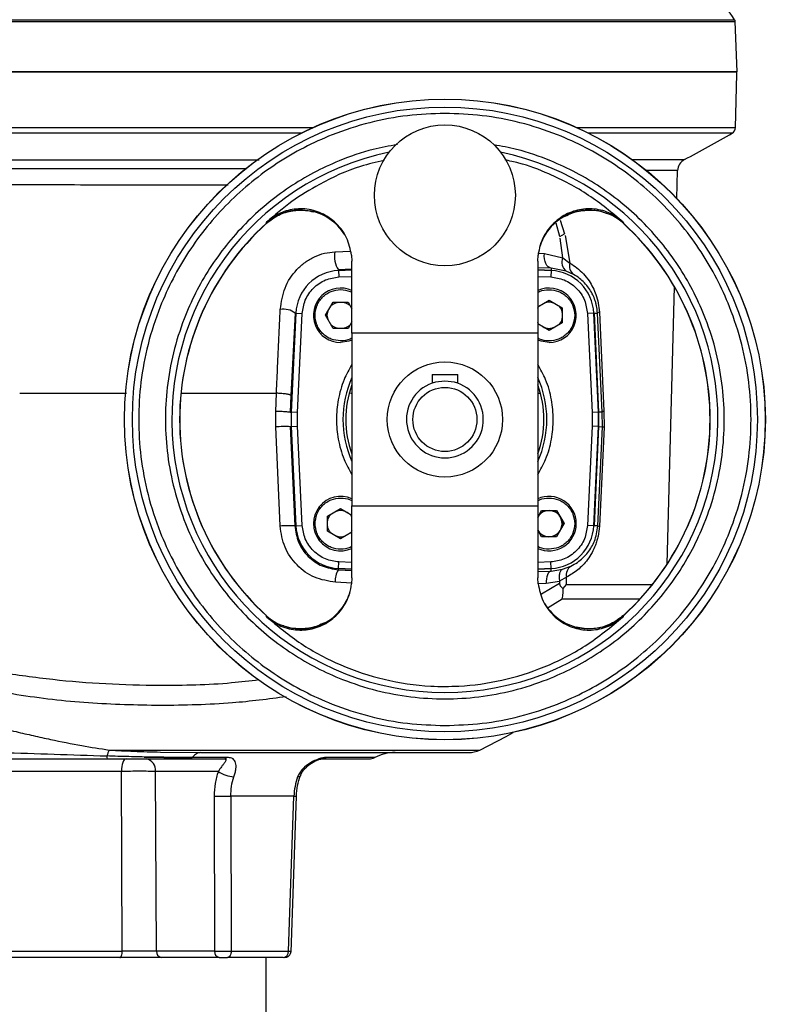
# Model space of a CAD drawing. Header units: millimetres. Extents: x 555 to 1891, y 89 to 1282.
# Tile 25 of 39: x 1041 to 1157, y 633 to 787. Entities that reach past the tile are written whole.
import ezdxf

# ---------------------------------------------------------------- set-up
doc = ezdxf.new("R2010")
doc.units = ezdxf.units.MM

msp = doc.modelspace()

# ---------------------------------------------------------------- linework, layer by layer
at = {"color": 8, "linetype": 'Continuous', "lineweight": 25}
for p, q in [((972.94, 786.27), (1152.39, 786.27)), ((973.04, 786.54), (1062.67, 786.54)), ((1062.67, 786.54), (1152.3, 786.54)), ((1086.41, 769.68), (972.92, 769.68)), ((1084.67, 768.84), (973.4, 768.84)), ((1152.42, 769.68), (1127.72, 769.68)), ((1151.93, 768.84), (1129.47, 768.84)), ((1136.3, 764.71), (1144.48, 764.71)), ((1143.39, 762.98), (1138.56, 762.98)), ((1125.05, 755.23), (1125.75, 753.11)), ((1125, 752.69), (1124.45, 754.77)), ((1089.9, 750.3), (1092.4, 750.41)), ((1121.57, 750.09), (1122.6, 750.03)), ((1092.57, 747.58), (1090.48, 747.47)), ((1090.48, 747.4), (1092.57, 747.5)), ((1090.48, 747.4), (1090.48, 747.38)), ((1123.67, 747.75), (1121.57, 747.82)), ((1121.57, 747.5), (1123.66, 747.4)), ((1123.66, 747.4), (1123.66, 747.38)), ((1090.53, 746.38), (1092.57, 746.47)), ((1121.57, 746.47), (1123.61, 746.38)), ((1083.07, 725.24), (1083.09, 725.24)), ((1131.07, 725.24), (1131.04, 725.24)), ((1083.07, 723.01), (1083.09, 723.01)), ((1131.04, 723.01), (1131.07, 723.01)), ((1092.57, 701.77), (1090.53, 701.87)), ((1123.61, 701.87), (1121.57, 701.77)), ((1090.47, 700.65), (1092.57, 700.55)), ((1090.48, 700.84), (1090.48, 700.87)), ((1092.57, 700.74), (1090.48, 700.84)), ((1123.66, 700.84), (1121.57, 700.74)), ((1121.57, 700.37), (1123.68, 700.45)), ((1123.66, 700.84), (1123.66, 700.87)), ((1092.57, 698.58), (1089.97, 698.71)), ((1122.87, 698.51), (1121.62, 698.46)), ((1122.14, 696.89), (1124.97, 698.58)), ((1126.04, 698.35), (1139.46, 698.35)), ((1123.21, 694.78), (1125.36, 696.1)), ((1125.36, 696.1), (1137.53, 696.1)), ((1054.67, 672.51), (1112.5, 672.51)), ((1096.12, 671.35), (1088.52, 671.35))]:
    msp.add_line(p, q, dxfattribs=at)
at = {"color": 7, "linetype": 'Continuous', "lineweight": 25}
for p, q in [((1152.67, 778.42), (1152.39, 786.27)), ((1152.42, 769.68), (1152.64, 778.1)), ((1143.28, 758.63), (1143.39, 762.98)), ((1079.21, 754.75), (1079.22, 754.91)), ((1134.91, 754.91), (1134.93, 754.75)), ((1079.18, 754.71), (1079.21, 754.75)), ((1134.93, 754.75), (1134.96, 754.71)), ((1125, 752.69), (1125.75, 753.11)), ((1125.5, 749.36), (1125.05, 752.41)), ((1125.82, 752.83), (1126.59, 748.54)), ((1092.51, 749.78), (1092.57, 748.84)), ((1092.57, 737.62), (1092.57, 748.84)), ((1121.57, 748.84), (1121.62, 749.78)), ((1121.57, 748.84), (1121.57, 737.62)), ((1122.6, 750.03), (1125.5, 749.36)), ((1125.5, 749.36), (1126.59, 748.54)), ((1092.57, 747.48), (1090.48, 747.38)), ((1090.48, 747.47), (1090.48, 747.4)), ((1090.48, 747.38), (1090.53, 746.38)), ((1123.66, 747.38), (1121.57, 747.48)), ((1123.66, 747.38), (1123.61, 746.38)), ((1123.67, 747.75), (1123.66, 747.4)), ((1126, 747.3), (1123.67, 747.75)), ((1127.15, 746.77), (1126, 747.3)), ((1141.78, 701.58), (1142.92, 744.81)), ((1121.57, 741.73), (1123.33, 742.74)), ((1123.33, 742.74), (1125.37, 741.57)), ((1088.45, 740.39), (1089.63, 742.43)), ((1088.7, 740.39), (1088.83, 741.05)), ((1089.63, 742.43), (1091.98, 742.43)), ((1091.98, 742.43), (1092.57, 741.42)), ((1125.37, 741.57), (1125.37, 739.21)), ((1083.7, 740.72), (1083.04, 727.85)), ((1083.07, 725.24), (1083.79, 740.71)), ((1083.81, 740.71), (1083.09, 725.24)), ((1083.81, 740.71), (1084.81, 740.66)), ((1084.09, 725.19), (1084.81, 740.66)), ((1089.63, 738.34), (1088.45, 740.39)), ((1088.83, 739.72), (1088.7, 740.39)), ((1130.32, 740.71), (1129.32, 740.66)), ((1129.32, 740.66), (1130.04, 725.19)), ((1131.04, 725.24), (1130.32, 740.71)), ((1130.35, 740.71), (1130.89, 740.74)), ((1130.35, 740.71), (1131.07, 725.24)), ((1131.64, 725.26), (1130.89, 740.74)), ((1131.18, 740.88), (1131.9, 725.41)), ((1091.98, 738.34), (1089.63, 738.34)), ((1092.57, 739.36), (1091.98, 738.34)), ((1123.33, 738.03), (1121.57, 739.05)), ((1125.37, 739.21), (1123.33, 738.03)), ((1121.57, 737.62), (1092.57, 737.62)), ((1092.57, 737.62), (1092.57, 710.62)), ((1121.57, 737.62), (1121.57, 710.62)), ((1105.07, 731.12), (1105.07, 729.78)), ((1105.07, 731.12), (1109.07, 731.12)), ((1109.07, 729.78), (1109.07, 731.12)), ((1080.66, 725.39), (1080.78, 728.22)), ((1083.04, 727.85), (1082.92, 725.24)), ((1092.33, 728.22), (1092.57, 728.22)), ((1121.57, 728.22), (1121.83, 728.22)), ((1080.66, 722.96), (1080.66, 725.39)), ((1082.92, 725.24), (1083.07, 725.24)), ((1084.09, 725.19), (1083.09, 725.24)), ((1084.09, 723.06), (1084.09, 725.19)), ((1131.04, 725.24), (1130.04, 725.19)), ((1130.04, 725.19), (1130.04, 723.06)), ((1131.64, 725.26), (1131.07, 725.24)), ((1131.65, 722.98), (1131.64, 725.26)), ((1131.9, 725.41), (1131.91, 722.94)), ((1081.35, 707.49), (1080.66, 722.96)), ((1082.92, 723), (1083.07, 723.01)), ((1082.92, 723), (1083.63, 707.53)), ((1083.79, 707.53), (1083.07, 723.01)), ((1083.09, 723.01), (1084.09, 723.06)), ((1083.09, 723.01), (1083.81, 707.53)), ((1084.81, 707.58), (1084.09, 723.06)), ((1130.04, 723.06), (1129.32, 707.58)), ((1131.04, 723.01), (1130.04, 723.06)), ((1130.32, 707.53), (1131.04, 723.01)), ((1131.07, 723.01), (1130.35, 707.53)), ((1130.92, 707.51), (1131.65, 722.98)), ((1131.07, 723.01), (1131.65, 722.98)), ((1131.91, 722.94), (1131.19, 707.47)), ((1092.57, 710.62), (1121.57, 710.62)), ((1092.57, 699.41), (1092.57, 710.62)), ((1121.57, 710.62), (1121.57, 699.41)), ((1088.76, 709.04), (1090.8, 710.22)), ((1088.76, 706.68), (1088.76, 709.04)), ((1090.8, 710.22), (1092.57, 709.2)), ((1121.57, 708.89), (1122.15, 709.9)), ((1122.15, 709.9), (1124.51, 709.9)), ((1124.51, 709.9), (1125.69, 707.86)), ((1083.81, 707.53), (1084.81, 707.58)), ((1125.69, 707.86), (1124.51, 705.82)), ((1125.3, 708.53), (1125.43, 707.86)), ((1125.43, 707.86), (1125.3, 707.19)), ((1130.32, 707.53), (1129.32, 707.58)), ((1130.92, 707.51), (1130.35, 707.53)), ((1090.8, 705.5), (1088.76, 706.68)), ((1092.57, 706.52), (1090.8, 705.5)), ((1122.15, 705.82), (1121.57, 706.83)), ((1124.51, 705.82), (1122.15, 705.82)), ((1090.48, 700.87), (1090.53, 701.87)), ((1123.66, 700.87), (1123.61, 701.87)), ((1125.45, 700.73), (1126.75, 701.22)), ((1090.47, 700.65), (1090.48, 700.84)), ((1090.48, 700.87), (1092.57, 700.77)), ((1121.57, 700.77), (1123.66, 700.87)), ((1123.68, 700.45), (1123.66, 700.84)), ((1123.68, 700.45), (1125.45, 700.73)), ((1126.06, 699.5), (1124.96, 698.9)), ((1126.04, 698.35), (1126.06, 699.5)), ((1092.57, 699.41), (1092.51, 698.47)), ((1121.62, 698.47), (1121.57, 699.41)), ((1124.97, 698.83), (1122.87, 698.51)), ((1124.96, 698.9), (1124.97, 698.83)), ((1124.97, 698.83), (1124.97, 698.58)), ((1125.54, 697.71), (1126.04, 698.35)), ((1079.21, 693.49), (1079.18, 693.54)), ((1079.22, 693.33), (1079.21, 693.49)), ((1134.93, 693.49), (1134.91, 693.33)), ((1134.96, 693.54), (1134.93, 693.49)), ((1062.67, 672.19), (1068.98, 672.12)), ((1067.24, 671.12), (1072.52, 671.12)), ((1073.01, 671.35), (1067.62, 671.35)), ((1056.59, 669.18), (1036.74, 669.18)), ((1056.71, 641.1), (1056.59, 669.18)), ((1071.68, 669.18), (1061.88, 669.18)), ((1062.07, 641.1), (1061.88, 669.18)), ((1071.06, 665.31), (1071.12, 641.1)), ((1083.5, 665.31), (1073.65, 665.31)), ((1073.65, 665.31), (1073.73, 641.1)), ((1082.65, 641.1), (1083.5, 665.31)), ((1083.05, 640.93), (1083.89, 665.29)), ((1036.63, 641.1), (1056.71, 641.1)), ((1071.12, 641.1), (1062.07, 641.1)), ((1073.73, 641.1), (1082.65, 641.1)), ((1060.85, 640.13), (1060.85, 640.12)), ((1071.82, 640.12), (1064.14, 640.12)), ((1079.17, 629.12), (1079.17, 640.12))]:
    msp.add_line(p, q, dxfattribs=at)
at = {"color": 7, "linetype": 'Continuous', "lineweight": 25, "flags": 128}
for points in [[(1123.67, 747.75), (1123.43, 747.81), (1123.2, 747.96), (1123, 748.18), (1122.83, 748.47), (1122.7, 748.81), (1122.62, 749.2), (1122.59, 749.61), (1122.6, 750.03)], [(1092.57, 736.52), (1092.06, 736.33), (1090.8, 736.14)], [(1123.33, 736.14), (1122.08, 736.33), (1121.57, 736.52)], [(1107.07, 730.12), (1105.58, 729.93), (1105.07, 729.78)], [(1109.07, 729.78), (1108.56, 729.93), (1107.07, 730.12)], [(1123.68, 700.45), (1123.51, 700.4), (1123.35, 700.28), (1123.21, 700.1), (1123.09, 699.86), (1122.99, 699.57), (1122.92, 699.24), (1122.88, 698.88), (1122.87, 698.51)], [(1112.5, 672.51), (1116.65, 674.64), (1117.73, 675.26)], [(1057.3, 671.12), (1057.16, 671.09), (1057.03, 670.98), (1056.91, 670.8), (1056.81, 670.56), (1056.72, 670.26), (1056.65, 669.92), (1056.61, 669.56), (1056.59, 669.18)], [(1056.34, 640.12), (1056.41, 640.14), (1056.48, 640.2), (1056.54, 640.29), (1056.6, 640.41), (1056.64, 640.55), (1056.68, 640.72), (1056.7, 640.91), (1056.71, 641.1)], [(1073.73, 641.1), (1073.72, 640.91), (1073.68, 640.72), (1073.63, 640.55), (1073.55, 640.41), (1073.46, 640.29), (1073.36, 640.2), (1073.25, 640.14), (1073.13, 640.12)]]:
    msp.add_lwpolyline(points, dxfattribs=at)
at = {"color": 8, "linetype": 'Continuous', "lineweight": 25, "flags": 128}
for points in [[(1084.53, 668.52), (1084.51, 668.48), (1084.42, 668.4), (1084.28, 668.34), (1084.09, 668.32)], [(1083.5, 665.31), (1083.68, 665.3), (1083.81, 665.29), (1083.88, 665.29), (1083.88, 665.29), (1083.86, 665.29)]]:
    msp.add_lwpolyline(points, dxfattribs=at)
at = {"color": 7, "linetype": 'Continuous', "lineweight": 25}
for centre, radius in [((1107.07, 724.12), 50.02), ((1107.07, 724.12), 50), ((1107.07, 724.12), 48.78), ((1107.07, 759.12), 11), ((1107.07, 724.12), 9), ((1107.07, 724.12), 5)]:
    msp.add_circle(centre, radius, dxfattribs=at)
for centre, radius, start, end in [((1071.17, 728.08), 100, 35.7748, 41.4241), ((1151.89, 786.25), 0.5, 2, 35.7748), ((1151.64, 778.12), 1, 358.5, 17.4823), ((1080.31, 889.14), 140, 297.279, 300.7698), ((1151.42, 769.7), 1, 300.7698, 358.5), ((1107.07, 724.12), 42.62, 101.7828, 78.2172), ((1145.39, 762.93), 2, 117.279, 178.5), ((1107.07, 724.12), 41.41, 132.2892, 227.7108), ((1107.07, 724.12), 41.39, 132.3655, 227.6393), ((1107.07, 724.12), 41.41, 312.2892, 47.7108), ((1107.07, 724.12), 41.39, 312.3641, 47.6379), ((1093.49, 749.56), 3.67, 168.3738, 214.6753), ((1127.01, 748.63), 1.67, 154.3832, 232.7238), ((1090.8, 740.39), 7, 92.6574, 177.3426), ((1123.33, 740.39), 7, 2.6574, 87.3426), ((1128.12, 748.05), 1.6, 162.2826, 233.0502), ((1090.8, 740.39), 4.25, 65.485, 270), ((1123.33, 740.39), 4.25, 270, 114.515), ((1081.86, 738.33), 3.02, 52.426, 99.0642), ((1131.2, 740.48), 0.405, 93.2234, 140.1642), ((1107.07, 724.12), 15.47, 159.6281, 200.3719), ((1107.07, 724.12), 6, 109.4712, 70.5288), ((1107.07, 724.12), 15.47, 339.6281, 20.3719), ((1107.07, 724.12), 24, 177.3426, 182.6574), ((1107.07, 724.12), 24, 357.3426, 2.6574), ((1107.07, 724.12), 24.03, 357.3426, 2.6574), ((1131.93, 725.05), 0.36, 94.4443, 143.5786), ((1082.12, 704.19), 18.82, 87.5707, 94.4707), ((1131.93, 723.99), 1.04, 253.9413, 268.422), ((1090.8, 707.86), 4.25, 65.485, 294.515), ((1123.33, 707.86), 4.25, 0, 114.515), ((1123.33, 707.86), 2.04, 210, 90), ((1123.33, 707.86), 2.04, 90, 150), ((1082.82, 688.76), 18.78, 87.5402, 94.4912), ((1090.8, 707.86), 7, 182.6574, 267.3426), ((1123.33, 707.86), 4.25, 245.485, 0), ((1123.33, 707.86), 7, 272.6574, 357.3426), ((1131.22, 708.6), 1.13, 254.554, 268.4027), ((1127.63, 699.87), 1.61, 123.029, 193.5257), ((1092.78, 699.02), 2.83, 144.7565, 186.3584), ((1062.06, 669.14), 8.12, 155.4889, 162.506), ((1099.32, 665.12), 7, 90, 117.266), ((1110.78, 676.12), 4, 270, 295.4132), ((1056.48, 671.52), 2.17, 178.3969, 190.5757), ((1060.13, 669.39), 1.77, 353.0761, 78.8731), ((1067.2, 671.64), 0.521, 274.3734, 325.1921), ((1072.5, 671.83), 0.708, 272.2335, 316.7221), ((1095.2, 673.12), 2, 270, 297.266), ((1074.55, 673.45), 5.15, 236.0845, 265.489), ((1072.35, 714.81), 49.52, 268.4983, 271.5017), ((1062.94, 640.99), 0.884, 173.0761, 258.8731), ((1071.99, 640.99), 0.884, 173.0761, 258.8731), ((1081.74, 641.03), 0.911, 276.8787, 4.3922)]:
    msp.add_arc(centre, radius, start, end, dxfattribs=at)
at = {"color": 8, "linetype": 'Continuous', "lineweight": 25}
for centre, radius, start, end in [((1084.57, 748.78), 8.03, 31.1788, 131.8901), ((1129.57, 748.79), 8.02, 48.0417, 162.3142), ((1107.07, 724.12), 15.92, 155.6156, 204.3844), ((1107.07, 724.12), 15.92, 335.6156, 24.3844), ((1084.57, 699.45), 8.02, 228.0417, 342.3142), ((1129.57, 699.47), 8.03, 211.1788, 311.8901), ((1087.73, 672.61), 1.49, 272.5543, 301.7001)]:
    msp.add_arc(centre, radius, start, end, dxfattribs=at)
at = {"color": 7, "linetype": 'Continuous', "lineweight": 25}
for points, knots in [([(972.88, 778.42), (972.93, 778.42), (973.09, 778.42), (974.28, 778.42), (976.4, 778.42), (979.39, 778.42), (983.17, 778.42), (987.72, 778.42), (992.99, 778.42), (998.93, 778.42), (1005.48, 778.42), (1012.59, 778.42), (1020.17, 778.42), (1028.17, 778.42), (1036.5, 778.42), (1045.08, 778.42), (1053.83, 778.42), (1059.72, 778.42), (1062.67, 778.42)], [0, 0, 0, 0, 0.033032, 0.097497, 0.161961, 0.226426, 0.29089, 0.355355, 0.419819, 0.484284, 0.548748, 0.613213, 0.677677, 0.742142, 0.806606, 0.871071, 0.935535, 1, 1, 1, 1]), ([(1062.67, 778.42), (1059.97, 778.42), (1054.49, 778.42), (1046.2, 778.42), (1037.81, 778.42), (1029.45, 778.42), (1021.25, 778.42), (1013.35, 778.42), (1005.87, 778.42), (998.97, 778.42), (992.74, 778.42), (987.29, 778.42), (982.67, 778.42), (978.95, 778.42), (976.21, 778.42), (975.09, 778.42), (974.59, 778.42)], [0, 0, 0, 0, 0.065632, 0.133473, 0.203329, 0.274959, 0.348073, 0.422342, 0.4974, 0.57286, 0.648321, 0.723379, 0.797648, 0.870762, 0.942392, 1, 1, 1, 1]), ([(1152.6, 778.42), (1152.52, 778.42), (1152.38, 778.42), (1151.19, 778.42), (1149.24, 778.42), (1146.4, 778.42), (1142.66, 778.42), (1138.05, 778.42), (1132.6, 778.42), (1126.37, 778.42), (1119.46, 778.42), (1111.99, 778.42), (1104.08, 778.42), (1095.88, 778.42), (1087.52, 778.42), (1079.18, 778.42), (1070.9, 778.42), (1065.41, 778.42), (1062.67, 778.42)], [0, 0, 0, 0, 0.058245, 0.116492, 0.177464, 0.239984, 0.303799, 0.368622, 0.434134, 0.499997, 0.56586, 0.631373, 0.696196, 0.760011, 0.82253, 0.883502, 0.941752, 1, 1, 1, 1]), ([(1107.07, 771.91), (1105.13, 771.84), (1101.18, 771.7), (1095.27, 770.56), (1089.86, 768.82), (1085.05, 766.63), (1080.84, 764.17), (1076.88, 761.28), (1073.22, 757.97), (1069.91, 754.31), (1067.02, 750.35), (1064.56, 746.14), (1062.37, 741.33), (1060.63, 735.93), (1059.52, 730.01), (1059.16, 724.12), (1059.52, 718.24), (1060.63, 712.32), (1062.37, 706.91), (1064.56, 702.1), (1067.02, 697.9), (1069.91, 693.94), (1073.22, 690.27), (1076.88, 686.96), (1080.84, 684.07), (1085.05, 681.62), (1089.86, 679.43), (1095.27, 677.69), (1101.18, 676.54), (1105.13, 676.4), (1107.07, 676.34)], [0, 0, 0, 0, 0.038814, 0.078832, 0.119976, 0.152138, 0.184303, 0.21715, 0.25, 0.282846, 0.315697, 0.347859, 0.380024, 0.421165, 0.461184, 0.5, 0.538813, 0.578832, 0.619976, 0.652138, 0.684303, 0.71715, 0.75, 0.782846, 0.815697, 0.847859, 0.880024, 0.921165, 0.961184, 1, 1, 1, 1]), ([(1107.07, 676.34), (1109.01, 676.4), (1112.96, 676.54), (1118.87, 677.69), (1124.28, 679.43), (1129.09, 681.62), (1133.29, 684.07), (1137.25, 686.96), (1140.92, 690.27), (1144.23, 693.94), (1147.12, 697.9), (1149.57, 702.1), (1151.76, 706.91), (1153.51, 712.32), (1154.62, 718.23), (1154.97, 724.12), (1154.62, 730.01), (1153.51, 735.92), (1151.76, 741.33), (1149.57, 746.14), (1147.12, 750.35), (1144.23, 754.31), (1140.92, 757.97), (1137.25, 761.28), (1133.29, 764.17), (1129.09, 766.63), (1124.28, 768.82), (1118.87, 770.56), (1112.96, 771.7), (1109.01, 771.84), (1107.07, 771.91)], [0, 0, 0, 0, 0.038814, 0.078832, 0.119976, 0.152138, 0.184303, 0.21715, 0.25, 0.282846, 0.315697, 0.347859, 0.380024, 0.421165, 0.461184, 0.5, 0.538813, 0.578832, 0.619976, 0.652138, 0.684303, 0.71715, 0.75, 0.782846, 0.815697, 0.847859, 0.880024, 0.921165, 0.961184, 1, 1, 1, 1]), ([(1012.44, 764.71), (1013.27, 764.7), (1015.07, 764.7), (1018.09, 764.7), (1021.52, 764.7), (1024.56, 764.69), (1027.02, 764.69), (1028.82, 764.68), (1030.64, 764.68), (1032.48, 764.68), (1034.33, 764.67), (1036.15, 764.67), (1038.19, 764.67), (1040.64, 764.66), (1043.4, 764.66), (1046.08, 764.66), (1048.52, 764.65), (1052.06, 764.65), (1056.78, 764.65), (1060.72, 764.65), (1062.67, 764.65)], [0, 0, 0, 0, 0.057915, 0.125436, 0.20256, 0.281015, 0.317773, 0.354528, 0.391281, 0.428031, 0.464778, 0.501522, 0.535059, 0.584067, 0.643504, 0.693224, 0.736397, 0.781069, 0.892114, 1, 1, 1, 1]), ([(1097.6, 764.56), (1096.36, 764.28), (1092.83, 763.5), (1088, 761.23), (1083.1, 758.24), (1080.52, 756.03), (1079.22, 754.91)], [0, 0, 0, 0, 0.181408, 0.514454, 0.755403, 1, 1, 1, 1]), ([(1134.91, 754.91), (1133.16, 756.38), (1129.59, 759.36), (1123.97, 762.28), (1119.5, 764), (1117.14, 764.5), (1116.41, 764.65)], [0, 0, 0, 0, 0.324486, 0.658216, 0.89439, 1, 1, 1, 1]), ([(1079.19, 754.73), (1079.82, 755.21), (1081.05, 756.15), (1083.22, 756.77), (1085.1, 756.87), (1086.17, 756.63), (1086.59, 756.54)], [0, 0, 0, 0, 0.297491, 0.583742, 0.835612, 1, 1, 1, 1]), ([(1092.51, 749.78), (1092.32, 750.7), (1091.92, 752.54), (1090.21, 754.84), (1087.91, 756.44), (1085.24, 757.14), (1082.57, 756.9), (1080.54, 756.01), (1079.55, 755.19), (1079.22, 754.91)], [0, 0, 0, 0, 0.159871, 0.319783, 0.477775, 0.630922, 0.77938, 0.926633, 1, 1, 1, 1]), ([(1134.91, 754.91), (1134.19, 755.46), (1132.75, 756.55), (1130.07, 757.14), (1127.41, 756.86), (1125, 755.72), (1123.08, 753.85), (1121.96, 751.74), (1121.71, 750.31), (1121.62, 749.78)], [0, 0, 0, 0, 0.15346, 0.306165, 0.4544, 0.601698, 0.752111, 0.907507, 1, 1, 1, 1]), ([(1125.84, 755.86), (1126.18, 756.03), (1127.21, 756.56), (1129.39, 756.91), (1131.28, 756.77), (1132.22, 756.35), (1132.25, 756.33)], [0, 0, 0, 0, 0.1760558, 0.532909, 0.9814395, 1, 1, 1, 1]), ([(1081.38, 741.3), (1081.55, 742.44), (1081.88, 744.71), (1083.49, 747.16), (1085.2, 748.69), (1086.67, 749.56), (1088.27, 750.14), (1089.36, 750.25), (1089.9, 750.3)], [0, 0, 0, 0, 0.255908, 0.509165, 0.634004, 0.756662, 0.87876, 1, 1, 1, 1]), ([(1126.59, 748.54), (1126.96, 748.3), (1127.7, 747.82), (1128.7, 746.89), (1129.53, 745.85), (1130.17, 744.76), (1130.67, 743.61), (1131.05, 742.33), (1131.13, 741.35), (1131.18, 740.88)], [0, 0, 0, 0, 0.168404, 0.336575, 0.49955, 0.629985, 0.74962, 0.879959, 1, 1, 1, 1]), ([(1084.81, 740.66), (1084.92, 741.37), (1085.14, 742.84), (1086.47, 744.72), (1088.35, 746.05), (1089.82, 746.27), (1090.53, 746.38)], [0, 0, 0, 0, 0.241268, 0.5, 0.758732, 1, 1, 1, 1]), ([(1123.61, 746.38), (1124.32, 746.27), (1125.79, 746.05), (1127.67, 744.72), (1129, 742.84), (1129.22, 741.37), (1129.32, 740.66)], [0, 0, 0, 0, 0.241268, 0.5, 0.758732, 1, 1, 1, 1]), ([(1130.89, 740.74), (1130.85, 741.13), (1130.79, 741.72), (1130.61, 742.42), (1130.4, 743.07), (1130.05, 743.83), (1129.52, 744.69), (1128.86, 745.48), (1128.06, 746.21), (1127.47, 746.57), (1127.15, 746.77)], [0, 0, 0, 0, 0.114983, 0.172521, 0.23485, 0.34987, 0.484198, 0.652003, 0.81637, 1, 1, 1, 1]), ([(1090.8, 736.39), (1090.3, 736.44), (1089.53, 736.52), (1088.6, 737.02), (1087.96, 737.54), (1087.44, 738.18), (1086.95, 739.11), (1086.71, 740.39), (1086.95, 741.66), (1087.44, 742.59), (1087.96, 743.24), (1088.6, 743.75), (1089.53, 744.25), (1090.3, 744.33), (1090.8, 744.39)], [0, 0, 0, 0, 0.119728, 0.18418, 0.25, 0.31582, 0.380272, 0.5, 0.619728, 0.68418, 0.75, 0.81582, 0.880272, 1, 1, 1, 1]), ([(1080.78, 728.22), (1080.8, 728.71), (1080.86, 730.1), (1081.06, 734.47), (1081.24, 738.33), (1081.38, 741.3)], [0, 0, 0, 0, 0.114085, 0.318779, 1, 1, 1, 1]), ([(1089.27, 741.81), (1089.28, 741.83), (1089.39, 741.96), (1089.65, 742.15), (1090.04, 742.37), (1090.34, 742.41), (1090.5, 742.43)], [0, 0, 0, 0, 0.059728, 0.361397, 0.663444, 1, 1, 1, 1]), ([(1091.11, 742.43), (1091.27, 742.41), (1091.57, 742.37), (1091.96, 742.15), (1092.22, 741.96), (1092.33, 741.83), (1092.34, 741.81)], [0, 0, 0, 0, 0.3365727, 0.6382569, 0.9403187, 1, 1, 1, 1]), ([(1121.57, 741.52), (1121.57, 741.53), (1121.64, 741.66), (1121.76, 741.8), (1121.89, 741.91), (1121.91, 741.92)], [0, 0, 0, 0, 0.03163, 0.840236, 1, 1, 1, 1]), ([(1124.75, 741.92), (1124.77, 741.91), (1124.91, 741.8), (1125.09, 741.54), (1125.32, 741.15), (1125.35, 740.85), (1125.37, 740.69)], [0, 0, 0, 0, 0.059728, 0.3613972, 0.6634442, 1, 1, 1, 1]), ([(1125.37, 740.08), (1125.35, 739.92), (1125.32, 739.62), (1125.09, 739.23), (1124.91, 738.97), (1124.77, 738.87), (1124.75, 738.85)], [0, 0, 0, 0, 0.336573, 0.638257, 0.940319, 1, 1, 1, 1]), ([(1090.5, 738.34), (1090.34, 738.36), (1090.04, 738.4), (1089.65, 738.62), (1089.39, 738.81), (1089.28, 738.94), (1089.27, 738.97)], [0, 0, 0, 0, 0.336573, 0.638257, 0.940319, 1, 1, 1, 1]), ([(1092.34, 738.97), (1092.33, 738.94), (1092.22, 738.81), (1091.96, 738.62), (1091.57, 738.4), (1091.27, 738.36), (1091.11, 738.34)], [0, 0, 0, 0, 0.059728, 0.361397, 0.663444, 1, 1, 1, 1]), ([(1121.91, 738.85), (1121.89, 738.87), (1121.76, 738.97), (1121.64, 739.11), (1121.57, 739.24), (1121.57, 739.25)], [0, 0, 0, 0, 0.159846, 0.967183, 1, 1, 1, 1]), ([(1122.31, 738.62), (1122.47, 738.54), (1122.79, 738.39), (1123.33, 738.32), (1123.87, 738.39), (1124.19, 738.54), (1124.35, 738.62)], [0, 0, 0, 0, 0.245667, 0.5, 0.754333, 1, 1, 1, 1]), ([(1040.7, 728.22), (1045.13, 728.22), (1050.67, 728.22), (1056.26, 728.22), (1057.38, 728.22)], [0, 0, 0, 0, 0.799748, 1, 1, 1, 1]), ([(1065.97, 728.22), (1066.45, 728.22), (1071.41, 728.22), (1076.33, 728.22), (1080.78, 728.22)], [0, 0, 0, 0, 0.097745, 1, 1, 1, 1]), ([(1083.04, 727.85), (1083.03, 727.87), (1083.01, 727.91), (1082.86, 727.97), (1082.65, 728.03), (1082.36, 728.08), (1082.01, 728.13), (1081.61, 728.17), (1081.19, 728.2), (1080.91, 728.21), (1080.78, 728.22)], [0, 0, 0, 0, 0.145554, 0.24999, 0.380952, 0.499765, 0.627199, 0.749493, 0.884438, 1, 1, 1, 1]), ([(1082.92, 725.24), (1082.91, 725.25), (1082.89, 725.25), (1082.76, 725.27), (1082.54, 725.28), (1082.24, 725.31), (1081.87, 725.33), (1081.46, 725.35), (1081.05, 725.37), (1080.79, 725.38), (1080.66, 725.39)], [0, 0, 0, 0, 0.115187, 0.238391, 0.367587, 0.5, 0.632413, 0.761609, 0.884813, 1, 1, 1, 1]), ([(1123.33, 711.86), (1123.83, 711.81), (1124.61, 711.72), (1125.54, 711.22), (1126.18, 710.71), (1126.7, 710.07), (1127.18, 709.14), (1127.43, 707.86), (1127.18, 706.58), (1126.7, 705.65), (1126.18, 705.01), (1125.54, 704.49), (1124.61, 704), (1123.83, 703.91), (1123.33, 703.86)], [0, 0, 0, 0, 0.119728, 0.18418, 0.25, 0.31582, 0.380272, 0.5, 0.619728, 0.68418, 0.75, 0.81582, 0.880272, 1, 1, 1, 1]), ([(1088.76, 708.16), (1088.78, 708.32), (1088.82, 708.63), (1089.04, 709.02), (1089.23, 709.27), (1089.36, 709.38), (1089.39, 709.4)], [0, 0, 0, 0, 0.336573, 0.638257, 0.940319, 1, 1, 1, 1]), ([(1092.57, 708.89), (1092.47, 709.04), (1092.27, 709.33), (1091.97, 709.53), (1091.83, 709.63)], [0, 0, 0, 0, 0.504888, 1, 1, 1, 1]), ([(1121.79, 709.28), (1121.81, 709.3), (1121.92, 709.44), (1122.17, 709.62), (1122.56, 709.85), (1122.87, 709.88), (1123.03, 709.9)], [0, 0, 0, 0, 0.059728, 0.361397, 0.663444, 1, 1, 1, 1]), ([(1123.64, 709.9), (1123.8, 709.88), (1124.1, 709.85), (1124.49, 709.62), (1124.75, 709.44), (1124.85, 709.3), (1124.87, 709.28)], [0, 0, 0, 0, 0.336573, 0.638257, 0.940319, 1, 1, 1, 1]), ([(1089.97, 698.71), (1088.86, 698.89), (1086.65, 699.24), (1083.86, 701.27), (1081.87, 704.1), (1081.52, 706.36), (1081.35, 707.49)], [0, 0, 0, 0, 0.250351, 0.500136, 0.750018, 1, 1, 1, 1]), ([(1083.63, 707.53), (1083.77, 706.64), (1084.04, 704.86), (1085.64, 702.64), (1087.86, 701.07), (1089.6, 700.79), (1090.47, 700.65)], [0, 0, 0, 0, 0.247026, 0.497853, 0.748076, 1, 1, 1, 1]), ([(1090.53, 701.87), (1089.82, 701.97), (1088.35, 702.2), (1086.47, 703.52), (1085.14, 705.4), (1084.92, 706.87), (1084.81, 707.58)], [0, 0, 0, 0, 0.241268, 0.5, 0.758732, 1, 1, 1, 1]), ([(1089.39, 706.32), (1089.36, 706.34), (1089.23, 706.44), (1089.04, 706.7), (1088.82, 707.09), (1088.78, 707.4), (1088.76, 707.56)], [0, 0, 0, 0, 0.059728, 0.361397, 0.663444, 1, 1, 1, 1]), ([(1129.32, 707.58), (1129.22, 706.87), (1129, 705.4), (1127.67, 703.52), (1125.79, 702.2), (1124.32, 701.97), (1123.61, 701.87)], [0, 0, 0, 0, 0.241268, 0.5, 0.758732, 1, 1, 1, 1]), ([(1131.19, 707.47), (1131.14, 706.93), (1131.06, 706.14), (1130.81, 705.18), (1130.51, 704.3), (1130.03, 703.28), (1129.14, 701.91), (1127.84, 700.54), (1126.66, 699.84), (1126.06, 699.5)], [0, 0, 0, 0, 0.1262189, 0.1871551, 0.2512317, 0.3709993, 0.5030529, 0.7512913, 1, 1, 1, 1]), ([(1126.75, 701.22), (1127.09, 701.41), (1127.74, 701.76), (1128.62, 702.48), (1129.37, 703.29), (1129.96, 704.17), (1130.42, 705.12), (1130.79, 706.2), (1130.88, 707.08), (1130.92, 707.51)], [0, 0, 0, 0, 0.184976, 0.354182, 0.516189, 0.652217, 0.766847, 0.884961, 1, 1, 1, 1]), ([(1092.57, 706.72), (1092.57, 706.72), (1092.5, 706.58), (1092.38, 706.45), (1092.25, 706.34), (1092.22, 706.32)], [0, 0, 0, 0, 0.03163, 0.840236, 1, 1, 1, 1]), ([(1123.03, 705.82), (1122.87, 705.84), (1122.56, 705.87), (1122.17, 706.1), (1121.92, 706.28), (1121.81, 706.42), (1121.79, 706.44)], [0, 0, 0, 0, 0.336573, 0.638257, 0.940319, 1, 1, 1, 1]), ([(1124.87, 706.44), (1124.85, 706.42), (1124.75, 706.28), (1124.49, 706.1), (1124.1, 705.87), (1123.8, 705.84), (1123.64, 705.82)], [0, 0, 0, 0, 0.059728, 0.361397, 0.663444, 1, 1, 1, 1]), ([(1125.45, 700.73), (1125.35, 700.67), (1125.14, 700.56), (1124.95, 700.12), (1124.88, 699.55), (1124.94, 699.11), (1124.96, 698.9)], [0, 0, 0, 0, 0.249858, 0.499917, 0.762501, 1, 1, 1, 1]), ([(1079.22, 693.33), (1079.95, 692.79), (1081.39, 691.7), (1084.07, 691.11), (1086.72, 691.39), (1089.13, 692.52), (1091.06, 694.4), (1092.17, 696.5), (1092.42, 697.93), (1092.51, 698.47)], [0, 0, 0, 0, 0.15346, 0.306165, 0.4544, 0.601698, 0.752111, 0.907507, 1, 1, 1, 1]), ([(1121.62, 698.47), (1121.82, 697.55), (1122.22, 695.7), (1123.93, 693.4), (1126.23, 691.81), (1128.9, 691.11), (1131.56, 691.35), (1133.59, 692.23), (1134.58, 693.06), (1134.91, 693.33)], [0, 0, 0, 0, 0.159871, 0.319783, 0.477775, 0.630922, 0.77938, 0.926633, 1, 1, 1, 1]), ([(1124.97, 698.58), (1124.97, 698.53), (1124.97, 698.43), (1125.03, 698.23), (1125.22, 697.96), (1125.41, 697.81), (1125.54, 697.71)], [0, 0, 0, 0, 0.127218, 0.250847, 0.500928, 1, 1, 1, 1]), ([(1125.36, 696.1), (1125.43, 696.38), (1125.55, 696.88), (1125.54, 697.46), (1125.54, 697.71)], [0, 0, 0, 0, 0.569468, 1, 1, 1, 1]), ([(999.98, 696.1), (1002.2, 694.66), (1006.65, 691.8), (1013.92, 688.38), (1021.49, 685.54), (1030.24, 683.04), (1040.21, 681.06), (1051.38, 679.74), (1058.91, 679.58), (1062.67, 679.5)], [0, 0, 0, 0, 0.126052, 0.251885, 0.376677, 0.500604, 0.667266, 0.834158, 1, 1, 1, 1]), ([(1134.95, 693.52), (1134.32, 693.04), (1133.08, 692.1), (1130.92, 691.47), (1129.04, 691.38), (1127.97, 691.61), (1127.54, 691.71)], [0, 0, 0, 0, 0.297491, 0.583742, 0.835612, 1, 1, 1, 1]), ([(1079.22, 693.33), (1080.98, 691.87), (1084.54, 688.89), (1090.79, 685.61), (1097.61, 683.32), (1103.88, 682.42), (1110.05, 682.42), (1116.06, 683.24), (1122.73, 685.35), (1129.21, 688.61), (1132.99, 691.74), (1134.91, 693.33)], [0, 0, 0, 0, 0.112326, 0.227853, 0.344073, 0.464109, 0.535891, 0.645955, 0.759283, 0.877734, 1, 1, 1, 1]), ([(1088.29, 692.39), (1087.95, 692.22), (1086.92, 691.69), (1084.75, 691.34), (1082.86, 691.48), (1081.92, 691.9), (1081.88, 691.92)], [0, 0, 0, 0, 0.176056, 0.532909, 0.981439, 1, 1, 1, 1]), ([(1022.26, 672.37), (1023.9, 672.35), (1027.15, 672.3), (1032.4, 672.21), (1038.68, 672.09), (1046.03, 671.88), (1051.56, 671.68), (1054.31, 671.58)], [0, 0, 0, 0, 0.169606, 0.337065, 0.503276, 0.752661, 1, 1, 1, 1]), ([(1054.67, 672.51), (1055.95, 672.44), (1058.62, 672.3), (1061.28, 672.23), (1062.67, 672.19)], [0, 0, 0, 0, 0.479267, 1, 1, 1, 1]), ([(1068.98, 672.12), (1068.75, 672.09), (1068.28, 672.03), (1067.85, 671.58), (1067.62, 671.35)], [0, 0, 0, 0, 0.48364, 1, 1, 1, 1]), ([(1068.98, 672.12), (1070.77, 672.12), (1074.4, 672.12), (1079.73, 672.12), (1084.97, 672.12), (1090.01, 672.12), (1094.71, 672.12), (1098.95, 672.12), (1102.62, 672.12), (1105.65, 672.12), (1107.99, 672.12), (1109.61, 672.12), (1110.6, 672.12), (1110.72, 672.12), (1110.78, 672.12)], [0, 0, 0, 0, 0.07856, 0.159155, 0.241651, 0.326987, 0.413159, 0.5, 0.586834, 0.673006, 0.758349, 0.840839, 0.921435, 1, 1, 1, 1]), ([(1023.25, 671.12), (1024.81, 671.12), (1027.92, 671.12), (1032.96, 671.12), (1038.15, 671.12), (1043.47, 671.12), (1048.88, 671.12), (1052.52, 671.12), (1054.35, 671.12)], [0, 0, 0, 0, 0.1660395, 0.3327941, 0.4988663, 0.6639678, 0.8307518, 1, 1, 1, 1]), ([(1067.62, 671.35), (1066.57, 671.35), (1064.45, 671.35), (1061.12, 671.4), (1057.73, 671.47), (1055.45, 671.54), (1054.31, 671.58)], [0, 0, 0, 0, 0.251186, 0.501724, 0.750355, 1, 1, 1, 1]), ([(1054.35, 671.12), (1055.46, 671.12), (1057.67, 671.12), (1060.96, 671.12), (1064.18, 671.12), (1066.21, 671.12), (1067.24, 671.12)], [0, 0, 0, 0, 0.252919, 0.500502, 0.749247, 1, 1, 1, 1]), ([(1072.52, 671.12), (1072.57, 671.12), (1072.66, 671.12), (1072.76, 671.1), (1072.83, 671.08), (1072.92, 671.02), (1072.89, 670.83), (1072.7, 670.57), (1072.52, 670.33), (1072.38, 670.15), (1072.14, 669.82), (1071.86, 669.43), (1071.68, 669.18)], [0, 0, 0, 0, 0.032144, 0.06325, 0.092971, 0.126205, 0.250977, 0.500427, 0.584209, 0.610144, 0.750224, 1, 1, 1, 1]), ([(1074.15, 668.32), (1074.22, 668.53), (1074.36, 668.98), (1074.49, 669.77), (1074.46, 670.57), (1074.15, 671.08), (1073.63, 671.31), (1073.22, 671.33), (1073.01, 671.35)], [0, 0, 0, 0, 0.120918, 0.250715, 0.499542, 0.748725, 0.874385, 1, 1, 1, 1]), ([(1088.52, 671.35), (1088.36, 671.33), (1088.05, 671.31), (1087.19, 671.08), (1086.05, 670.57), (1085.03, 669.77), (1084.39, 668.98), (1084.19, 668.53), (1084.09, 668.32)], [0, 0, 0, 0, 0.125526, 0.250903, 0.500263, 0.74936, 0.879113, 1, 1, 1, 1]), ([(1084.52, 668.51), (1084.61, 668.71), (1084.79, 669.1), (1085.35, 669.79), (1086.18, 670.48), (1087.1, 670.94), (1087.65, 671.1), (1087.86, 671.14), (1087.91, 671.14), (1087.94, 671.14)], [0, 0, 0, 0, 0.140189, 0.280854, 0.556072, 0.801871, 0.906084, 0.95386, 1, 1, 1, 1]), ([(1087.74, 671.12), (1088.84, 671.12), (1091.06, 671.12), (1093.37, 671.12), (1094.91, 671.12), (1095.11, 671.12), (1095.2, 671.12)], [0, 0, 0, 0, 0.241341, 0.489955, 0.743664, 1, 1, 1, 1]), ([(1061.88, 669.18), (1061.52, 669.18), (1060.79, 669.18), (1059.42, 669.19), (1057.97, 669.18), (1057.05, 669.18), (1056.59, 669.18)], [0, 0, 0, 0, 0.250162, 0.500303, 0.750292, 1, 1, 1, 1]), ([(1071.68, 669.18), (1071.5, 668.56), (1071.13, 667.32), (1071.08, 665.98), (1071.06, 665.31)], [0, 0, 0, 0, 0.501596, 1, 1, 1, 1]), ([(1073.65, 665.31), (1073.67, 665.82), (1073.7, 666.87), (1074, 667.83), (1074.15, 668.32)], [0, 0, 0, 0, 0.494643, 1, 1, 1, 1]), ([(1084.09, 668.32), (1083.93, 667.83), (1083.62, 666.87), (1083.54, 665.82), (1083.5, 665.31)], [0, 0, 0, 0, 0.505357, 1, 1, 1, 1]), ([(1083.89, 665.29), (1083.93, 665.85), (1084.01, 666.98), (1084.35, 668), (1084.52, 668.51)], [0, 0, 0, 0, 0.500296, 1, 1, 1, 1]), ([(1062.07, 641.1), (1061.69, 641.1), (1060.95, 641.09), (1059.56, 641.09), (1058.1, 641.09), (1057.17, 641.1), (1056.71, 641.1)], [0, 0, 0, 0, 0.2508313, 0.5007268, 0.7504788, 1, 1, 1, 1]), ([(1071.12, 641.1), (1071.3, 641.09), (1071.68, 641.09), (1072.39, 641.09), (1073.12, 641.09), (1073.53, 641.09), (1073.73, 641.1)], [0, 0, 0, 0, 0.250155, 0.500074, 0.750028, 1, 1, 1, 1]), ([(1082.05, 640.12), (1082.17, 640.14), (1082.43, 640.16), (1082.76, 640.39), (1083, 640.71), (1083.03, 640.97), (1083.05, 641.09)], [0, 0, 0, 0, 0.240229, 0.499521, 0.759064, 1, 1, 1, 1]), ([(1067.93, 640.12), (1066.89, 640.12), (1064.25, 640.12), (1059.17, 640.12), (1053.05, 640.12), (1046.67, 640.12), (1040.28, 640.12), (1034.17, 640.12), (1029.13, 640.12), (1026.52, 640.12), (1025.51, 640.12)], [0, 0, 0, 0, 0.089541, 0.226881, 0.364221, 0.501561, 0.638901, 0.776241, 0.913581, 1, 1, 1, 1]), ([(1071.82, 640.12), (1071.92, 640.12), (1072.1, 640.12), (1072.46, 640.12), (1072.82, 640.12), (1073.03, 640.12), (1073.13, 640.12)], [0, 0, 0, 0, 0.250371, 0.500036, 0.749996, 1, 1, 1, 1])]:
    msp.add_open_spline(points, degree=3, knots=knots, dxfattribs=at)
for points in [[(1062.67, 778.42), (1065.61, 778.42), (1071.5, 778.42), (1080.25, 778.42), (1088.84, 778.42), (1097.16, 778.42), (1105.16, 778.42), (1112.75, 778.42), (1119.86, 778.42), (1126.41, 778.42), (1132.35, 778.42), (1137.62, 778.42), (1142.17, 778.42), (1145.95, 778.42), (1148.93, 778.42), (1151.07, 778.42), (1152.42, 778.42), (1152.58, 778.42), (1152.67, 778.42)], [(1122.66, 742.36), (1122.89, 742.42), (1123.33, 742.55), (1123.78, 742.42), (1124, 742.36)], [(1090.14, 709.83), (1090.36, 709.9), (1090.8, 710.02), (1091.25, 709.9), (1091.47, 709.83)], [(1091.47, 705.89), (1091.25, 705.82), (1090.8, 705.7), (1090.36, 705.82), (1090.14, 705.89)], [(1081.85, 640.12), (1080.55, 640.12), (1077.95, 640.12), (1074.74, 640.12), (1073.13, 640.12)]]:
    msp.add_open_spline(points, degree=3, dxfattribs=at)
at = {"color": 8, "linetype": 'Continuous', "lineweight": 25}
for points, knots in [([(1099.65, 767.04), (1098.38, 766.81), (1095.27, 766.26), (1090.89, 764.72), (1086.54, 762.7), (1082.74, 760.42), (1079.17, 757.76), (1075.87, 754.72), (1072.9, 751.36), (1070.3, 747.74), (1068.1, 743.9), (1066.15, 739.51), (1064.6, 734.58), (1063.63, 729.2), (1063.34, 723.84), (1063.7, 718.49), (1064.74, 713.11), (1066.35, 708.21), (1068.36, 703.84), (1070.61, 700.03), (1073.25, 696.44), (1076.27, 693.12), (1079.61, 690.13), (1083.22, 687.51), (1087.04, 685.29), (1091.42, 683.31), (1096.33, 681.72), (1101.71, 680.72), (1107.07, 680.4), (1112.42, 680.72), (1117.8, 681.72), (1122.72, 683.31), (1127.1, 685.29), (1130.92, 687.51), (1134.53, 690.13), (1137.87, 693.12), (1140.88, 696.44), (1143.52, 700.03), (1145.77, 703.84), (1147.78, 708.21), (1149.4, 713.11), (1150.43, 718.49), (1150.79, 723.84), (1150.5, 729.2), (1149.54, 734.58), (1147.99, 739.51), (1146.03, 743.9), (1143.83, 747.74), (1141.24, 751.36), (1138.27, 754.72), (1134.96, 757.76), (1131.39, 760.42), (1127.6, 762.7), (1123.25, 764.72), (1118.94, 766.24), (1115.9, 766.78), (1114.71, 766.99)], [0, 0, 0, 0, 0.014904, 0.036592, 0.053543, 0.070491, 0.087799, 0.105105, 0.122413, 0.139719, 0.156669, 0.173618, 0.195307, 0.216408, 0.236879, 0.257352, 0.278453, 0.300141, 0.317091, 0.33404, 0.351348, 0.368653, 0.385961, 0.403267, 0.420218, 0.437166, 0.458856, 0.479957, 0.500428, 0.5209, 0.542001, 0.563689, 0.58064, 0.597588, 0.614896, 0.632202, 0.64951, 0.666816, 0.683766, 0.700715, 0.722404, 0.743506, 0.763976, 0.784449, 0.80555, 0.827238, 0.844188, 0.861137, 0.878445, 0.895751, 0.913058, 0.930364, 0.947315, 0.964263, 0.985953, 1, 1, 1, 1]), ([(1062.67, 764.65), (1065.01, 764.65), (1069.84, 764.65), (1074.99, 764.65), (1077.74, 764.66), (1078.06, 764.66)], [0, 0, 0, 0, 0.4545431, 0.9351663, 1, 1, 1, 1]), ([(1076.12, 763.26), (1074.62, 763.26), (1070.2, 763.27), (1062.72, 763.28), (1053.85, 763.27), (1045.07, 763.26), (1036.5, 763.22), (1028.24, 763.17), (1020.33, 763.1), (1015.52, 763.02), (1013.11, 762.98)], [0, 0, 0, 0, 0.068617, 0.201334, 0.334725, 0.467004, 0.599595, 0.733165, 0.866272, 1, 1, 1, 1]), ([(1003.55, 762.12), (1003.55, 762.12), (1003.57, 762.12), (1003.64, 762.11), (1003.9, 762.08), (1004.46, 762), (1005.41, 761.89), (1006.98, 761.73), (1009.31, 761.53), (1012.58, 761.32), (1016.75, 761.14), (1021.85, 761), (1027.94, 760.9), (1034.63, 760.83), (1041.83, 760.8), (1049.1, 760.78), (1054.4, 760.78), (1057.42, 760.77), (1058.28, 760.77), (1059.15, 760.77), (1060.02, 760.77), (1060.9, 760.77), (1061.79, 760.77), (1062.39, 760.77), (1062.69, 760.77), (1062.69, 760.77), (1062.69, 760.77), (1062.69, 760.77), (1062.7, 760.77), (1062.74, 760.77), (1062.91, 760.77), (1063.59, 760.77), (1065.09, 760.77), (1067.65, 760.77), (1070.48, 760.78), (1072.44, 760.78), (1073.22, 760.78)], [0, 0, 0, 0, 0.000148, 0.001236, 0.004186, 0.01521, 0.033024, 0.057559, 0.100595, 0.15529, 0.221667, 0.299943, 0.389224, 0.489413, 0.582679, 0.684791, 0.781135, 0.792352, 0.803654, 0.815043, 0.826522, 0.838092, 0.849755, 0.861513, 0.861513, 0.861515, 0.861521, 0.861541, 0.861623, 0.861944, 0.863221, 0.86831, 0.888586, 0.922232, 0.969135, 1, 1, 1, 1]), ([(1134.96, 754.71), (1134.96, 754.71), (1134.96, 754.71), (1134.93, 754.75), (1134.93, 754.75)], [0, 0, 0, 0, 0.891451, 1, 1, 1, 1]), ([(1090.8, 744.39), (1091.31, 744.35), (1091.94, 744.3), (1092.47, 744.01), (1092.57, 743.95)], [0, 0, 0, 0, 0.820545, 1, 1, 1, 1]), ([(1121.57, 743.95), (1121.66, 744.01), (1122.2, 744.3), (1123.34, 744.47), (1124.61, 744.24), (1125.54, 743.75), (1126.18, 743.24), (1126.7, 742.59), (1127.2, 741.66), (1127.28, 740.89), (1127.33, 740.39)], [0, 0, 0, 0, 0.040539, 0.225902, 0.411265, 0.511049, 0.612951, 0.714853, 0.814637, 1, 1, 1, 1]), ([(1127.33, 740.39), (1127.28, 739.88), (1127.2, 739.11), (1126.7, 738.18), (1126.18, 737.54), (1125.54, 737.02), (1124.61, 736.53), (1123.34, 736.3), (1122.2, 736.47), (1121.66, 736.77), (1121.57, 736.82)], [0, 0, 0, 0, 0.185363, 0.285147, 0.387049, 0.488951, 0.588735, 0.774098, 0.959461, 1, 1, 1, 1]), ([(1092.57, 736.82), (1092.47, 736.77), (1091.94, 736.47), (1091.31, 736.42), (1090.8, 736.39)], [0, 0, 0, 0, 0.179455, 1, 1, 1, 1]), ([(1092.57, 732.72), (1092.13, 731.94), (1091.15, 730.22), (1090.36, 727.27), (1090.05, 724.12), (1090.36, 720.97), (1091.15, 718.03), (1092.13, 716.3), (1092.57, 715.52)], [0, 0, 0, 0, 0.147756, 0.328999, 0.5, 0.671001, 0.852244, 1, 1, 1, 1]), ([(1121.57, 715.52), (1122.01, 716.3), (1122.99, 718.03), (1123.78, 720.97), (1124.08, 724.12), (1123.78, 727.27), (1122.99, 730.22), (1122.01, 731.94), (1121.57, 732.72)], [0, 0, 0, 0, 0.147756, 0.328999, 0.5, 0.671001, 0.852244, 1, 1, 1, 1]), ([(1086.8, 707.86), (1086.86, 708.36), (1086.94, 709.14), (1087.44, 710.07), (1087.96, 710.71), (1088.6, 711.23), (1089.53, 711.71), (1090.8, 711.94), (1091.94, 711.77), (1092.47, 711.48), (1092.57, 711.43)], [0, 0, 0, 0, 0.185363, 0.285147, 0.387049, 0.488951, 0.588735, 0.774098, 0.959461, 1, 1, 1, 1]), ([(1121.57, 711.43), (1121.66, 711.48), (1122.2, 711.78), (1122.82, 711.82), (1123.33, 711.86)], [0, 0, 0, 0, 0.179455, 1, 1, 1, 1]), ([(1092.57, 704.29), (1092.47, 704.24), (1091.94, 703.95), (1090.8, 703.78), (1089.53, 704.01), (1088.6, 704.49), (1087.96, 705.01), (1087.44, 705.65), (1086.94, 706.58), (1086.86, 707.36), (1086.8, 707.86)], [0, 0, 0, 0, 0.040539, 0.225902, 0.411265, 0.511049, 0.612951, 0.714853, 0.814637, 1, 1, 1, 1]), ([(1123.33, 703.86), (1122.82, 703.9), (1122.2, 703.94), (1121.66, 704.24), (1121.57, 704.29)], [0, 0, 0, 0, 0.820545, 1, 1, 1, 1]), ([(1000.37, 698.58), (1002.53, 697.22), (1006.95, 694.44), (1014.12, 691.17), (1021.69, 688.42), (1029.47, 686.27), (1037.56, 684.62), (1045.79, 683.48), (1054.16, 682.79), (1063.49, 682.56), (1071.52, 682.72), (1076.63, 683.33), (1078.05, 683.5)], [0, 0, 0, 0, 0.100042, 0.204419, 0.303813, 0.406387, 0.506907, 0.609645, 0.710343, 0.811876, 0.947795, 1, 1, 1, 1]), ([(1079.18, 693.54), (1079.18, 693.54), (1079.18, 693.53), (1079.2, 693.49), (1079.21, 693.49)], [0, 0, 0, 0, 0.8914513, 1, 1, 1, 1]), ([(992.14, 687.07), (992.14, 687.07), (992.03, 687.1), (992.42, 687), (993.26, 686.79), (994.51, 686.48), (995.88, 686.15), (997.78, 685.69), (1000.35, 685.07), (1003.18, 684.4), (1005.74, 683.81), (1007.82, 683.33), (1010.05, 682.82), (1012.18, 682.34), (1014.19, 681.87), (1016.07, 681.43), (1018.06, 680.94), (1020.15, 680.42), (1021.96, 679.97), (1023.46, 679.59), (1024.64, 679.29), (1025.89, 678.97), (1027.21, 678.63), (1028.6, 678.27), (1030.06, 677.9), (1031.59, 677.51), (1033.54, 677.01), (1035.58, 676.49), (1037.39, 676.05), (1038.81, 675.7), (1040.51, 675.29), (1042.83, 674.75), (1046.25, 674), (1050.19, 673.2), (1053.25, 672.73), (1054.67, 672.51)], [0, 0, 0, 0, 0.00018, 0.063489, 0.127892, 0.171414, 0.215369, 0.25973, 0.321205, 0.384371, 0.416557, 0.449113, 0.482016, 0.515245, 0.539046, 0.563487, 0.58855, 0.614217, 0.640466, 0.653463, 0.667183, 0.681613, 0.69674, 0.712546, 0.729016, 0.746131, 0.763873, 0.794272, 0.814073, 0.823584, 0.841091, 0.870422, 0.899833, 0.953541, 1, 1, 1, 1]), ([(1062.67, 679.5), (1066.43, 679.56), (1073.02, 679.66), (1079.5, 680.51), (1082.28, 680.88)], [0, 0, 0, 0, 0.570703, 1, 1, 1, 1]), ([(1060.13, 671.42), (1060.47, 671.42), (1061.93, 671.38), (1064.47, 671.35), (1066.57, 671.35), (1067.62, 671.35)], [0, 0, 0, 0, 0.129893, 0.56393, 1, 1, 1, 1]), ([(1082.65, 641.1), (1082.78, 641.09), (1083.01, 641.09), (1083.03, 641.09), (1083.03, 641.09)], [0, 0, 0, 0, 0.555456, 1, 1, 1, 1])]:
    msp.add_open_spline(points, degree=3, knots=knots, dxfattribs=at)

doc.saveas('drawing.dxf')
